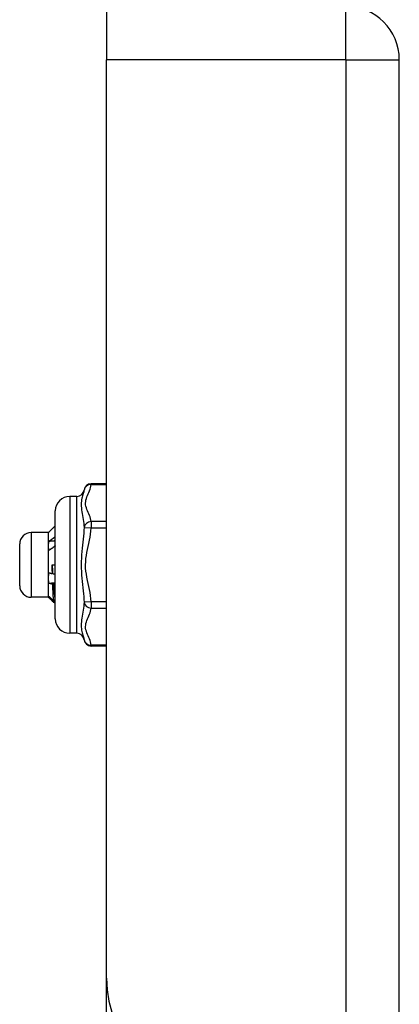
# Model space of a CAD drawing. Header units: inches. Extents: x 3.4 to 82.4, y 3.9 to 45.4.
# Tile 93 of 114: x 19 to 20.1, y 29 to 31.7. Entities that reach past the tile are written whole.
import ezdxf

# ---------------------------------------------------------------- set-up
doc = ezdxf.new("R2010")
doc.units = ezdxf.units.IN
doc.header["$MEASUREMENT"] = 0
doc.layers.add('Visible Edges(ANSI)', color=7, linetype='Continuous', lineweight=25)
doc.layers.add('Visible Tangent Edges(ANSI)', color=7, linetype='Continuous', lineweight=25)

msp = doc.modelspace()

# ---------------------------------------------------------------- linework, layer by layer
at = {"layer": 'Visible Edges(ANSI)'}
for p, q in [((19.2657, 31.697), (19.2657, 31.551)), ((19.2657, 29.04), (19.2657, 31.551)), ((20.0657, 8.04), (20.0657, 31.551)), ((19.2657, 30.392), (19.2239, 30.392)), ((19.1847, 30.357), (19.1651, 30.357)), ((19.1257, 30.0224), (19.1257, 30.3176)), ((19.1071, 30.2586), (19.0599, 30.2586)), ((19.1071, 30.2586), (19.1076, 30.2591)), ((19.1071, 30.2221), (19.1071, 30.2586)), ((19.0284, 30.1129), (19.0284, 30.2271)), ((19.1071, 30.134), (19.1071, 30.2221)), ((19.117, 30.17), (19.1257, 30.17)), ((19.1071, 30.0819), (19.1071, 30.134)), ((19.1178, 30.1459), (19.1185, 30.1463)), ((19.1071, 30.0814), (19.0599, 30.0814)), ((19.1071, 30.0814), (19.1071, 30.0819)), ((19.1071, 30.0814), (19.1076, 30.0809)), ((19.1085, 30.0802), (19.112, 30.0802)), ((19.1257, 30.0703), (19.122, 30.0666)), ((19.1257, 30.0702), (19.1221, 30.0667)), ((19.125, 30.0757), (19.1257, 30.075)), ((19.1847, 29.983), (19.1651, 29.983)), ((19.2657, 29.948), (19.2239, 29.948)), ((19.2657, 28.6572), (19.2657, 29.04))]:
    msp.add_line(p, q, dxfattribs=at)
at = {"layer": 'Visible Edges(ANSI)', "flags": 128}
for points in [[(19.1085, 30.2598), (19.1085, 30.2597), (19.1084, 30.2597), (19.1084, 30.2597), (19.1083, 30.2596), (19.1083, 30.2596), (19.1083, 30.2596), (19.1082, 30.2596), (19.1082, 30.2595), (19.1081, 30.2595), (19.1081, 30.2595), (19.1081, 30.2594), (19.108, 30.2594), (19.108, 30.2594), (19.108, 30.2594), (19.1079, 30.2593), (19.1079, 30.2593), (19.1078, 30.2593), (19.1078, 30.2592), (19.1078, 30.2592), (19.1078, 30.2592), (19.1077, 30.2592), (19.1077, 30.2591), (19.1077, 30.2591), (19.1076, 30.2591)], [(19.1257, 30.2771), (19.125, 30.2764), (19.1243, 30.2757), (19.1235, 30.275), (19.1228, 30.2742), (19.1221, 30.2735), (19.1214, 30.2728), (19.1207, 30.2721), (19.12, 30.2714), (19.1193, 30.2706), (19.1185, 30.2699), (19.1178, 30.2692), (19.1171, 30.2685), (19.1164, 30.2677), (19.1157, 30.267), (19.115, 30.2663), (19.1142, 30.2656), (19.1135, 30.2648), (19.1128, 30.2641), (19.1121, 30.2634), (19.1114, 30.2627), (19.1107, 30.2619), (19.11, 30.2612), (19.1092, 30.2605), (19.1085, 30.2598)], [(19.1071, 30.2221), (19.1071, 30.2226), (19.1072, 30.2231), (19.1072, 30.2237), (19.1072, 30.2242), (19.1072, 30.2248), (19.1072, 30.2253), (19.1073, 30.2258), (19.1073, 30.2264), (19.1073, 30.2269), (19.1074, 30.2275), (19.1074, 30.228), (19.1075, 30.2285), (19.1076, 30.2291), (19.1076, 30.2296), (19.1077, 30.2301), (19.1078, 30.2307), (19.1078, 30.2312), (19.1079, 30.2317), (19.108, 30.2323), (19.1081, 30.2328), (19.1082, 30.2333), (19.1083, 30.2339), (19.1084, 30.2344), (19.1085, 30.2349)], [(19.1085, 30.2349), (19.1092, 30.2354), (19.11, 30.2359), (19.1107, 30.2364), (19.1114, 30.2369), (19.1121, 30.2374), (19.1128, 30.2379), (19.1135, 30.2384), (19.1142, 30.2389), (19.115, 30.2393), (19.1157, 30.2398), (19.1164, 30.2403), (19.1171, 30.2408), (19.1178, 30.2413), (19.1185, 30.2418), (19.1193, 30.2423), (19.12, 30.2428), (19.1207, 30.2433), (19.1214, 30.2438), (19.1221, 30.2444), (19.1228, 30.2449), (19.1235, 30.2454), (19.1243, 30.2459), (19.125, 30.2464), (19.1257, 30.2469)], [(19.1085, 30.2349), (19.1092, 30.235), (19.11, 30.235), (19.1107, 30.2351), (19.1114, 30.2352), (19.1121, 30.2352), (19.1128, 30.2353), (19.1135, 30.2353), (19.1143, 30.2354), (19.115, 30.2355), (19.1157, 30.2355), (19.1164, 30.2356), (19.1171, 30.2356), (19.1178, 30.2357), (19.1185, 30.2357), (19.1193, 30.2358), (19.12, 30.2359), (19.1207, 30.2359), (19.1214, 30.236), (19.1221, 30.236), (19.1228, 30.2361), (19.1235, 30.2362), (19.1243, 30.2362), (19.125, 30.2363), (19.1257, 30.2363)], [(19.1085, 30.2095), (19.1084, 30.21), (19.1083, 30.2105), (19.1082, 30.211), (19.1081, 30.2116), (19.108, 30.2121), (19.1079, 30.2126), (19.1078, 30.2131), (19.1078, 30.2136), (19.1077, 30.2142), (19.1076, 30.2147), (19.1076, 30.2152), (19.1075, 30.2157), (19.1074, 30.2163), (19.1074, 30.2168), (19.1073, 30.2173), (19.1073, 30.2178), (19.1073, 30.2184), (19.1072, 30.2189), (19.1072, 30.2194), (19.1072, 30.22), (19.1072, 30.2205), (19.1072, 30.221), (19.1071, 30.2215), (19.1071, 30.2221)], [(19.1257, 30.2219), (19.125, 30.2213), (19.1243, 30.2208), (19.1235, 30.2203), (19.1228, 30.2198), (19.1221, 30.2192), (19.1214, 30.2187), (19.1207, 30.2182), (19.12, 30.2177), (19.1193, 30.2172), (19.1185, 30.2166), (19.1178, 30.2161), (19.1171, 30.2156), (19.1164, 30.2151), (19.1157, 30.2146), (19.115, 30.2141), (19.1142, 30.2135), (19.1135, 30.213), (19.1128, 30.2125), (19.1121, 30.212), (19.1114, 30.2115), (19.1107, 30.211), (19.11, 30.2105), (19.1092, 30.21), (19.1085, 30.2095)], [(19.1071, 30.134), (19.1071, 30.1346), (19.1072, 30.1352), (19.1072, 30.1358), (19.1072, 30.1364), (19.1072, 30.137), (19.1072, 30.1376), (19.1073, 30.1382), (19.1073, 30.1388), (19.1073, 30.1394), (19.1074, 30.1401), (19.1074, 30.1407), (19.1075, 30.1413), (19.1076, 30.1419), (19.1076, 30.1425), (19.1077, 30.1431), (19.1078, 30.1437), (19.1078, 30.1443), (19.1079, 30.1449), (19.108, 30.1455), (19.1081, 30.1461), (19.1082, 30.1467), (19.1083, 30.1473), (19.1084, 30.1479), (19.1085, 30.1485)], [(19.1085, 30.1485), (19.1089, 30.1484), (19.1093, 30.1483), (19.1097, 30.1482), (19.1101, 30.1481), (19.1105, 30.148), (19.1108, 30.1478), (19.1112, 30.1477), (19.1116, 30.1476), (19.112, 30.1475), (19.1124, 30.1474), (19.1128, 30.1473), (19.1131, 30.1472), (19.1135, 30.1471), (19.1139, 30.147), (19.1143, 30.1469), (19.1147, 30.1468), (19.1151, 30.1466), (19.1154, 30.1465), (19.1158, 30.1464), (19.1162, 30.1463), (19.1166, 30.1462), (19.117, 30.1461), (19.1174, 30.146), (19.1178, 30.1459)], [(19.117, 30.17), (19.117, 30.169), (19.1171, 30.168), (19.1172, 30.167), (19.1172, 30.166), (19.1173, 30.165), (19.1174, 30.164), (19.1174, 30.163), (19.1175, 30.162), (19.1176, 30.1611), (19.1176, 30.1601), (19.1177, 30.1591), (19.1177, 30.1581), (19.1178, 30.1571), (19.1179, 30.1561), (19.1179, 30.1551), (19.118, 30.1541), (19.1181, 30.1531), (19.1181, 30.1522), (19.1182, 30.1512), (19.1183, 30.1502), (19.1183, 30.1492), (19.1184, 30.1483), (19.1184, 30.1473), (19.1185, 30.1463)], [(19.1178, 30.1459), (19.1177, 30.1469), (19.1177, 30.1479), (19.1177, 30.1489), (19.1176, 30.1499), (19.1176, 30.1509), (19.1176, 30.1519), (19.1175, 30.1529), (19.1175, 30.1539), (19.1175, 30.1549), (19.1174, 30.1559), (19.1174, 30.1569), (19.1174, 30.1579), (19.1173, 30.1589), (19.1173, 30.1599), (19.1173, 30.1609), (19.1172, 30.1619), (19.1172, 30.1629), (19.1172, 30.1639), (19.1171, 30.1649), (19.1171, 30.166), (19.1171, 30.167), (19.117, 30.168), (19.117, 30.169), (19.117, 30.17)], [(19.1085, 30.1197), (19.1084, 30.1203), (19.1083, 30.1209), (19.1082, 30.1215), (19.1081, 30.1221), (19.108, 30.1227), (19.1079, 30.1233), (19.1078, 30.1239), (19.1078, 30.1245), (19.1077, 30.125), (19.1076, 30.1256), (19.1076, 30.1262), (19.1075, 30.1268), (19.1074, 30.1274), (19.1074, 30.128), (19.1073, 30.1286), (19.1073, 30.1292), (19.1073, 30.1298), (19.1072, 30.1304), (19.1072, 30.131), (19.1072, 30.1316), (19.1072, 30.1322), (19.1072, 30.1328), (19.1071, 30.1334), (19.1071, 30.134)], [(19.1085, 30.1197), (19.1092, 30.1198), (19.11, 30.1199), (19.1107, 30.1199), (19.1114, 30.12), (19.1121, 30.1201), (19.1128, 30.1201), (19.1135, 30.1202), (19.1143, 30.1203), (19.115, 30.1204), (19.1157, 30.1204), (19.1164, 30.1205), (19.1171, 30.1206), (19.1178, 30.1206), (19.1185, 30.1207), (19.1193, 30.1208), (19.12, 30.1209), (19.1207, 30.1209), (19.1214, 30.121), (19.1221, 30.1211), (19.1228, 30.1212), (19.1235, 30.1212), (19.1243, 30.1213), (19.125, 30.1214), (19.1257, 30.1214)], [(19.1185, 30.1463), (19.1188, 30.1462), (19.1191, 30.1461), (19.1194, 30.1461), (19.1197, 30.146), (19.12, 30.1459), (19.1203, 30.1458), (19.1206, 30.1458), (19.1209, 30.1457), (19.1212, 30.1456), (19.1215, 30.1455), (19.1218, 30.1454), (19.1221, 30.1454), (19.1224, 30.1453), (19.1227, 30.1452), (19.123, 30.1451), (19.1233, 30.145), (19.1236, 30.145), (19.1239, 30.1449), (19.1242, 30.1448), (19.1245, 30.1447), (19.1248, 30.1447), (19.1251, 30.1446), (19.1254, 30.1445), (19.1257, 30.1444)], [(19.1187, 30.1167), (19.1183, 30.1168), (19.1179, 30.1169), (19.1175, 30.117), (19.117, 30.1172), (19.1166, 30.1173), (19.1162, 30.1174), (19.1158, 30.1175), (19.1153, 30.1177), (19.1149, 30.1178), (19.1145, 30.1179), (19.1141, 30.118), (19.1136, 30.1182), (19.1132, 30.1183), (19.1128, 30.1184), (19.1124, 30.1185), (19.1119, 30.1187), (19.1115, 30.1188), (19.1111, 30.1189), (19.1107, 30.1191), (19.1102, 30.1192), (19.1098, 30.1193), (19.1094, 30.1195), (19.109, 30.1196), (19.1085, 30.1197)], [(19.1205, 30.1176), (19.1204, 30.1175), (19.1204, 30.1175), (19.1203, 30.1175), (19.1202, 30.1174), (19.1201, 30.1174), (19.1201, 30.1173), (19.12, 30.1173), (19.1199, 30.1173), (19.1198, 30.1172), (19.1198, 30.1172), (19.1197, 30.1172), (19.1196, 30.1171), (19.1196, 30.1171), (19.1195, 30.117), (19.1194, 30.117), (19.1193, 30.117), (19.1193, 30.1169), (19.1192, 30.1169), (19.1191, 30.1169), (19.119, 30.1168), (19.119, 30.1168), (19.1189, 30.1167), (19.1188, 30.1167), (19.1187, 30.1167)], [(19.121, 30.0714), (19.1209, 30.0724), (19.1208, 30.0735), (19.1208, 30.0747), (19.1207, 30.0759), (19.1206, 30.0772), (19.1205, 30.0786), (19.1204, 30.0801), (19.1203, 30.0817), (19.1202, 30.0834), (19.1201, 30.0851), (19.12, 30.0869), (19.1199, 30.0888), (19.1198, 30.0908), (19.1197, 30.0928), (19.1196, 30.0949), (19.1195, 30.0971), (19.1194, 30.0993), (19.1193, 30.1016), (19.1192, 30.104), (19.1191, 30.1064), (19.119, 30.1089), (19.1189, 30.1114), (19.1188, 30.114), (19.1187, 30.1167)], [(19.1257, 30.1161), (19.1255, 30.1162), (19.1253, 30.1162), (19.125, 30.1163), (19.1248, 30.1163), (19.1246, 30.1164), (19.1244, 30.1165), (19.1242, 30.1165), (19.124, 30.1166), (19.1237, 30.1166), (19.1235, 30.1167), (19.1233, 30.1168), (19.1231, 30.1168), (19.1229, 30.1169), (19.1227, 30.1169), (19.1225, 30.117), (19.1222, 30.1171), (19.122, 30.1171), (19.1218, 30.1172), (19.1216, 30.1173), (19.1214, 30.1173), (19.1212, 30.1174), (19.1209, 30.1174), (19.1207, 30.1175), (19.1205, 30.1176)], [(19.1205, 30.1176), (19.1207, 30.1151), (19.1209, 30.1127), (19.1211, 30.1103), (19.1213, 30.108), (19.1214, 30.1057), (19.1216, 30.1035), (19.1218, 30.1013), (19.122, 30.0992), (19.1222, 30.0972), (19.1224, 30.0953), (19.1226, 30.0934), (19.1228, 30.0916), (19.1229, 30.0898), (19.1231, 30.0881), (19.1233, 30.0865), (19.1235, 30.085), (19.1237, 30.0836), (19.1239, 30.0822), (19.1241, 30.0809), (19.1243, 30.0797), (19.1245, 30.0786), (19.1246, 30.0775), (19.1248, 30.0765), (19.125, 30.0757)], [(19.1071, 30.0819), (19.1071, 30.082), (19.1072, 30.082), (19.1072, 30.0821), (19.1072, 30.0822), (19.1072, 30.0823), (19.1072, 30.0823), (19.1073, 30.0824), (19.1073, 30.0825), (19.1073, 30.0825), (19.1074, 30.0826), (19.1074, 30.0827), (19.1075, 30.0827), (19.1076, 30.0828), (19.1076, 30.0829), (19.1077, 30.083), (19.1078, 30.083), (19.1078, 30.0831), (19.1079, 30.0832), (19.108, 30.0832), (19.1081, 30.0833), (19.1082, 30.0834), (19.1083, 30.0835), (19.1084, 30.0835), (19.1085, 30.0836)], [(19.1085, 30.0802), (19.1084, 30.0803), (19.1083, 30.0804), (19.1082, 30.0805), (19.1081, 30.0805), (19.108, 30.0806), (19.1079, 30.0807), (19.1078, 30.0807), (19.1078, 30.0808), (19.1077, 30.0809), (19.1076, 30.0809), (19.1076, 30.081), (19.1075, 30.0811), (19.1074, 30.0812), (19.1074, 30.0812), (19.1073, 30.0813), (19.1073, 30.0814), (19.1073, 30.0814), (19.1072, 30.0815), (19.1072, 30.0816), (19.1072, 30.0816), (19.1072, 30.0817), (19.1072, 30.0818), (19.1071, 30.0818), (19.1071, 30.0819)], [(19.1085, 30.0836), (19.1091, 30.0831), (19.1096, 30.0826), (19.1101, 30.0821), (19.1106, 30.0816), (19.1111, 30.0811), (19.1117, 30.0805), (19.1122, 30.08), (19.1127, 30.0795), (19.1132, 30.079), (19.1137, 30.0785), (19.1143, 30.078), (19.1148, 30.0775), (19.1153, 30.077), (19.1158, 30.0765), (19.1163, 30.076), (19.1169, 30.0755), (19.1174, 30.075), (19.1179, 30.0745), (19.1184, 30.074), (19.119, 30.0735), (19.1195, 30.073), (19.12, 30.0725), (19.1205, 30.0719), (19.121, 30.0714)], [(19.122, 30.0666), (19.1214, 30.0672), (19.1209, 30.0677), (19.1203, 30.0683), (19.1198, 30.0689), (19.1192, 30.0694), (19.1186, 30.07), (19.1181, 30.0706), (19.1175, 30.0711), (19.1169, 30.0717), (19.1164, 30.0723), (19.1158, 30.0728), (19.1153, 30.0734), (19.1147, 30.074), (19.1141, 30.0745), (19.1136, 30.0751), (19.113, 30.0757), (19.1125, 30.0763), (19.1119, 30.0768), (19.1113, 30.0774), (19.1108, 30.078), (19.1102, 30.0785), (19.1097, 30.0791), (19.1091, 30.0797), (19.1085, 30.0802)], [(19.121, 30.0714), (19.1212, 30.0716), (19.1214, 30.0718), (19.1215, 30.072), (19.1217, 30.0721), (19.1219, 30.0723), (19.122, 30.0725), (19.1222, 30.0727), (19.1224, 30.0728), (19.1225, 30.073), (19.1227, 30.0732), (19.1229, 30.0734), (19.123, 30.0736), (19.1232, 30.0737), (19.1234, 30.0739), (19.1235, 30.0741), (19.1237, 30.0743), (19.1239, 30.0744), (19.124, 30.0746), (19.1242, 30.0748), (19.1244, 30.075), (19.1245, 30.0751), (19.1247, 30.0753), (19.1249, 30.0755), (19.125, 30.0757)], [(19.1221, 30.0667), (19.1221, 30.0666), (19.1221, 30.0666), (19.1221, 30.0666), (19.1221, 30.0666), (19.1221, 30.0666), (19.1221, 30.0666), (19.1221, 30.0666), (19.1221, 30.0666), (19.1221, 30.0666), (19.1221, 30.0666), (19.1221, 30.0666), (19.122, 30.0666), (19.122, 30.0666), (19.122, 30.0666), (19.122, 30.0666), (19.122, 30.0666), (19.122, 30.0666), (19.122, 30.0666), (19.122, 30.0666), (19.122, 30.0666), (19.122, 30.0666), (19.122, 30.0666), (19.122, 30.0666), (19.122, 30.0666)]]:
    msp.add_lwpolyline(points, dxfattribs=at)
at = {"layer": 'Visible Edges(ANSI)'}
for centre, radius, start, end in [((19.9197, 31.551), 0.146, 0, 90), ((19.2239, 30.3723), 0.0197, 90, 173.5934), ((19.1847, 30.3767), 0.0197, 270, 353.5934), ((19.1651, 30.3176), 0.0394, 90, 180), ((19.0599, 30.2271), 0.0315, 90, 180), ((19.0599, 30.1129), 0.0315, 180, 270), ((19.1651, 30.0224), 0.0394, 180, 270), ((19.1847, 29.9633), 0.0197, 6.4066, 90), ((19.2239, 29.9677), 0.0197, 186.4066, 270), ((19.5777, 29.04), 0.312, 180, 270)]:
    msp.add_arc(centre, radius, start, end, dxfattribs=at)
at = {"layer": 'Visible Tangent Edges(ANSI)'}
for p, q in [((19.9197, 31.551), (19.9197, 31.697)), ((19.9197, 31.551), (19.2657, 31.551)), ((19.9197, 31.551), (19.9197, 8.04)), ((19.9197, 31.551), (20.0657, 31.551)), ((19.2239, 30.392), (19.2239, 30.3893)), ((19.2239, 30.3893), (19.2657, 30.3893)), ((19.1651, 30.357), (19.1651, 29.983)), ((19.1847, 29.983), (19.1847, 30.357)), ((19.2657, 30.2882), (19.2239, 30.2882)), ((19.2239, 30.2882), (19.2239, 30.2712)), ((19.0599, 30.2586), (19.0599, 30.0814)), ((19.2043, 30.2722), (19.2239, 30.2712)), ((19.2239, 30.2712), (19.2657, 30.2712)), ((19.2239, 30.0689), (19.2043, 30.0678)), ((19.2657, 30.0689), (19.2239, 30.0689)), ((19.2239, 30.0689), (19.2239, 30.0518)), ((19.2239, 30.0518), (19.2657, 30.0518)), ((19.2657, 29.9507), (19.2239, 29.9507)), ((19.2239, 29.9507), (19.2239, 29.948))]:
    msp.add_line(p, q, dxfattribs=at)
at = {"layer": 'Visible Tangent Edges(ANSI)', "flags": 128}
for points in [[(19.2043, 30.3745), (19.204, 30.3723), (19.2034, 30.37), (19.2028, 30.3674), (19.202, 30.3648), (19.2011, 30.3619), (19.2002, 30.3588), (19.1993, 30.3555), (19.1985, 30.352), (19.1977, 30.3482), (19.1971, 30.3442), (19.1967, 30.3399), (19.1966, 30.3354), (19.1967, 30.3306), (19.1971, 30.3257), (19.1977, 30.3206), (19.1985, 30.3154), (19.1993, 30.3102), (19.2002, 30.3049), (19.2011, 30.2995), (19.202, 30.2941), (19.2028, 30.2886), (19.2034, 30.2831), (19.204, 30.2777), (19.2043, 30.2723)], [(19.2239, 30.2882), (19.2232, 30.2925), (19.2221, 30.2967), (19.2208, 30.3009), (19.2192, 30.3051), (19.2175, 30.3093), (19.2157, 30.3135), (19.2139, 30.3176), (19.2122, 30.3218), (19.2106, 30.326), (19.2094, 30.3302), (19.2086, 30.3345), (19.2084, 30.3388), (19.2087, 30.343), (19.2094, 30.3473), (19.2106, 30.3515), (19.2122, 30.3557), (19.2139, 30.3599), (19.2157, 30.3641), (19.2175, 30.3682), (19.2192, 30.3724), (19.2208, 30.3766), (19.2221, 30.3809), (19.2232, 30.3851), (19.2239, 30.3893)], [(19.2043, 30.2722), (19.204, 30.2646), (19.2034, 30.2568), (19.2028, 30.2489), (19.202, 30.2407), (19.2011, 30.2324), (19.2002, 30.2239), (19.1993, 30.2153), (19.1985, 30.2065), (19.1977, 30.1976), (19.1971, 30.1885), (19.1967, 30.1793), (19.1966, 30.17), (19.1967, 30.1607), (19.1971, 30.1515), (19.1977, 30.1423), (19.1985, 30.1334), (19.1993, 30.1246), (19.2002, 30.116), (19.2011, 30.1076), (19.202, 30.0993), (19.2028, 30.0912), (19.2034, 30.0832), (19.204, 30.0754), (19.2043, 30.0678)], [(19.2239, 30.0689), (19.2232, 30.0774), (19.2221, 30.0859), (19.2208, 30.0943), (19.2192, 30.1027), (19.2175, 30.111), (19.2157, 30.1194), (19.2139, 30.1277), (19.2122, 30.1361), (19.2107, 30.1445), (19.2094, 30.1529), (19.2086, 30.1614), (19.2084, 30.17), (19.2087, 30.1785), (19.2094, 30.187), (19.2106, 30.1954), (19.2122, 30.2038), (19.2139, 30.2122), (19.2157, 30.2206), (19.2175, 30.2289), (19.2192, 30.2373), (19.2208, 30.2457), (19.2221, 30.2542), (19.2232, 30.2626), (19.2239, 30.2712)], [(19.2043, 30.0678), (19.204, 30.0623), (19.2034, 30.0569), (19.2028, 30.0514), (19.202, 30.0459), (19.2011, 30.0405), (19.2002, 30.0351), (19.1993, 30.0298), (19.1985, 30.0245), (19.1977, 30.0194), (19.1971, 30.0143), (19.1967, 30.0094), (19.1966, 30.0046), (19.1967, 30.0001), (19.1971, 29.9958), (19.1977, 29.9917), (19.1985, 29.988), (19.1993, 29.9844), (19.2002, 29.9812), (19.2011, 29.9781), (19.202, 29.9752), (19.2028, 29.9726), (19.2034, 29.9701), (19.204, 29.9677), (19.2043, 29.9655)], [(19.2239, 29.9507), (19.2232, 29.9549), (19.2221, 29.9592), (19.2208, 29.9634), (19.2192, 29.9676), (19.2175, 29.9718), (19.2157, 29.9759), (19.2139, 29.9801), (19.2122, 29.9843), (19.2107, 29.9885), (19.2094, 29.9927), (19.2086, 29.9969), (19.2084, 30.0012), (19.2087, 30.0055), (19.2094, 30.0097), (19.2106, 30.014), (19.2122, 30.0181), (19.2139, 30.0223), (19.2157, 30.0265), (19.2175, 30.0307), (19.2192, 30.0349), (19.2208, 30.0391), (19.2221, 30.0433), (19.2232, 30.0476), (19.2239, 30.0518)]]:
    msp.add_lwpolyline(points, dxfattribs=at)
at = {"layer": 'Visible Tangent Edges(ANSI)'}
for centre, major_axis, start_param, end_param in [((19.2239, 30.3723), (-0.0196, 0.0022), 4.809173, 6.283185), ((19.2239, 30.2712), (-0.0196, -0.0022), 4.615605, 6.089617), ((19.2239, 30.0689), (-0.0196, 0.0022), 0.193569, 1.667581), ((19.2239, 29.9677), (-0.0196, -0.0022), 0, 1.474012)]:
    msp.add_ellipse(centre, major_axis=major_axis, ratio=0.864664, start_param=start_param, end_param=end_param, dxfattribs=at)

doc.saveas('drawing.dxf')
